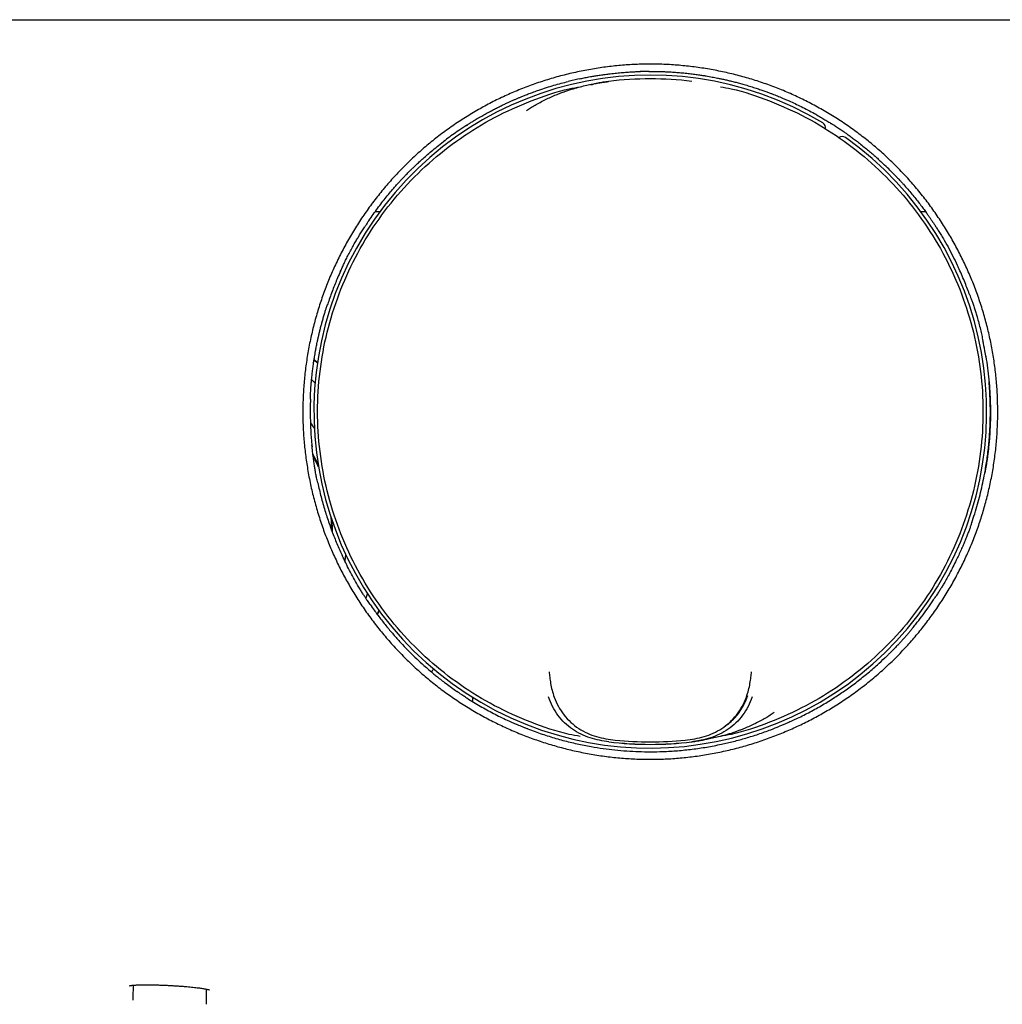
# Model space of a CAD drawing. Header units: millimetres. Extents: x 8 to 1894, y 12 to 2723.
# Tile 100 of 152: x 1006 to 1073, y 1561 to 1628. Entities that reach past the tile are written whole.
import ezdxf

# ---------------------------------------------------------------- set-up
doc = ezdxf.new("R2010")
doc.units = ezdxf.units.MM

msp = doc.modelspace()

# ---------------------------------------------------------------- linework, layer by layer
at = {"color": 7, "linetype": 'Continuous', "lineweight": 30}
for p, q in [((926.449, 1627.508), (1256.637, 1627.508)), ((1048.957, 1624.005), (1048.369, 1623.995)), ((1044.237, 1623.501), (1043.485, 1623.323)), ((1046.231, 1623.332), (1046.234, 1623.332)), ((1051.852, 1623.332), (1051.855, 1623.332)), ((1030.742, 1614.523), (1030.431, 1614.523)), ((1067.664, 1614.523), (1067.344, 1614.523)), ((1026.537, 1604.329), (1026.308, 1604.525)), ((1071.734, 1604.761), (1071.738, 1604.736)), ((1026.301, 1604.483), (1026.53, 1604.286)), ((1030.6, 1587.273), (1030.706, 1587.543)), ((1034.252, 1583.397), (1034.303, 1583.485)), ((1055.882, 1583.369), (1055.885, 1583.396)), ((1037.012, 1581.7), (1037.015, 1581.411)), ((1046.233, 1578.685), (1046.231, 1578.685)), ((1051.855, 1578.685), (1051.853, 1578.685)), ((1014.061, 1562.222), (1014.055, 1561.36)), ((1016.438, 1562.207), (1016.596, 1562.199)), ((1019.034, 1560.932), (1019.027, 1561.956)), ((1014.055, 1561.36), (1014.054, 1561.201))]:
    msp.add_line(p, q, dxfattribs=at)
at = {"color": 7, "linetype": 'Continuous', "lineweight": 30, "flags": 128}
for points in [[(1026.138, 1603.159), (1026.141, 1603.156), (1026.375, 1602.931)], [(1026.064, 1600.241), (1026.251, 1599.989), (1026.32, 1599.893)], [(1028.439, 1591.362), (1028.403, 1591.109), (1028.374, 1590.928)], [(1029.909, 1588.702), (1029.877, 1588.604), (1029.807, 1588.393)], [(1030.68, 1587.578), (1030.679, 1587.575), (1030.576, 1587.31)]]:
    msp.add_lwpolyline(points, dxfattribs=at)
at = {"color": 7, "linetype": 'Continuous', "lineweight": 30}
for centre, radius, start, end in [((1049.043, 1601.008), 22.75, 59.15022, 54.53454), ((1049.043, 1601.008), 22.5, 82.82732, 97.17263), ((1060.504, 1620.196), 0.4, 344.90913, 59.15022), ((1062.011, 1619.212), 0.4, 54.53454, 122.98474), ((1016.543, 1592.936), 11, 24.24975, 28.30271), ((1016.543, 1592.936), 10.95, 23.24081, 27.64409), ((1016.543, 1592.936), 10.95, 0.35026, 4.65706), ((1016.543, 1592.936), 11, 359.64351, 3.64813), ((1049.043, 1601.008), 22.5, 262.8264, 277.17363), ((1049.043, 1601.008), 22.498, 262.8552, 277.1448), ((1049.043, 1601.008), 22.333, 263.91817, 276.08183)]:
    msp.add_arc(centre, radius, start, end, dxfattribs=at)
for points, knots in [([(1049.043, 1577.499), (1048.698, 1577.503), (1048.007, 1577.512), (1046.973, 1577.584), (1045.942, 1577.699), (1044.917, 1577.861), (1043.907, 1578.066), (1042.917, 1578.312), (1041.945, 1578.598), (1040.986, 1578.926), (1040.035, 1579.298), (1039.095, 1579.711), (1038.17, 1580.168), (1037.266, 1580.663), (1036.384, 1581.199), (1035.528, 1581.771), (1034.702, 1582.377), (1033.909, 1583.013), (1033.145, 1583.683), (1032.407, 1584.391), (1031.695, 1585.135), (1031.014, 1585.914), (1030.367, 1586.721), (1029.757, 1587.557), (1029.188, 1588.413), (1028.66, 1589.287), (1028.174, 1590.177), (1027.727, 1591.088), (1027.316, 1592.024), (1026.944, 1592.982), (1026.614, 1593.961), (1026.326, 1594.955), (1026.082, 1595.961), (1025.884, 1596.972), (1025.73, 1597.982), (1025.621, 1598.989), (1025.556, 1599.999), (1025.535, 1601.017), (1025.558, 1602.041), (1025.627, 1603.07), (1025.741, 1604.096), (1025.901, 1605.121), (1026.104, 1606.132), (1026.348, 1607.126), (1026.632, 1608.098), (1026.958, 1609.056), (1027.326, 1610.003), (1027.738, 1610.939), (1028.195, 1611.862), (1028.692, 1612.767), (1029.232, 1613.652), (1029.806, 1614.509), (1030.412, 1615.335), (1031.046, 1616.126), (1031.713, 1616.887), (1032.416, 1617.621), (1033.155, 1618.329), (1033.929, 1619.008), (1034.734, 1619.653), (1035.57, 1620.265), (1036.428, 1620.837), (1037.303, 1621.368), (1038.193, 1621.857), (1039.101, 1622.305), (1040.034, 1622.717), (1040.99, 1623.089), (1041.971, 1623.421), (1042.969, 1623.71), (1043.983, 1623.956), (1045.002, 1624.157), (1046.021, 1624.313), (1047.034, 1624.424), (1048.047, 1624.49), (1049.066, 1624.511), (1050.09, 1624.488), (1051.118, 1624.419), (1052.145, 1624.304), (1053.169, 1624.143), (1054.18, 1623.94), (1055.174, 1623.695), (1056.147, 1623.411), (1057.105, 1623.085), (1058.052, 1622.716), (1058.987, 1622.304), (1059.91, 1621.847), (1060.814, 1621.349), (1061.699, 1620.809), (1062.556, 1620.235), (1063.382, 1619.628), (1064.173, 1618.993), (1064.933, 1618.326), (1065.668, 1617.622), (1066.375, 1616.883), (1067.054, 1616.108), (1067.699, 1615.303), (1068.31, 1614.467), (1068.881, 1613.61), (1069.412, 1612.734), (1069.9, 1611.844), (1070.349, 1610.935), (1070.76, 1610.001), (1071.132, 1609.045), (1071.464, 1608.068), (1071.752, 1607.078), (1071.997, 1606.074), (1072.197, 1605.066), (1072.351, 1604.055), (1072.462, 1603.045), (1072.528, 1602.03), (1072.55, 1601.006), (1072.528, 1599.975), (1072.461, 1598.942), (1072.347, 1597.914), (1072.189, 1596.891), (1071.987, 1595.883), (1071.743, 1594.892), (1071.459, 1593.92), (1071.132, 1592.959), (1070.762, 1592.007), (1070.348, 1591.066), (1069.891, 1590.139), (1069.392, 1589.233), (1068.854, 1588.348), (1068.281, 1587.493), (1067.676, 1586.669), (1067.042, 1585.88), (1066.374, 1585.119), (1065.671, 1584.384), (1064.933, 1583.677), (1064.16, 1583.001), (1063.354, 1582.358), (1062.519, 1581.749), (1061.663, 1581.181), (1060.79, 1580.655), (1059.901, 1580.169), (1058.991, 1579.721), (1058.055, 1579.309), (1057.096, 1578.933), (1056.116, 1578.598), (1055.125, 1578.307), (1054.119, 1578.058), (1053.106, 1577.854), (1052.09, 1577.695), (1051.076, 1577.583), (1050.06, 1577.512), (1049.382, 1577.503), (1049.043, 1577.499)], [0, 0, 0, 0, 0.007016, 0.014028, 0.021048, 0.028091, 0.035118, 0.041973, 0.048825, 0.055685, 0.062567, 0.069568, 0.076548, 0.083521, 0.090499, 0.097523, 0.104426, 0.111307, 0.118181, 0.12506, 0.132085, 0.13909, 0.146088, 0.153094, 0.160107, 0.166974, 0.173836, 0.180705, 0.187594, 0.194597, 0.20159, 0.208589, 0.215606, 0.222634, 0.229505, 0.236359, 0.24321, 0.250069, 0.257043, 0.26402, 0.271012, 0.278034, 0.285079, 0.291964, 0.298821, 0.305665, 0.312507, 0.31947, 0.326438, 0.333425, 0.340444, 0.347493, 0.354386, 0.361248, 0.368093, 0.374935, 0.381904, 0.388872, 0.395855, 0.402864, 0.409906, 0.416799, 0.423667, 0.430523, 0.437381, 0.444371, 0.451374, 0.458403, 0.465473, 0.472575, 0.479508, 0.486403, 0.493274, 0.500132, 0.507103, 0.514077, 0.521068, 0.528089, 0.535137, 0.542023, 0.548882, 0.555725, 0.562566, 0.569528, 0.576496, 0.583482, 0.590499, 0.597549, 0.604441, 0.611305, 0.618152, 0.624995, 0.631967, 0.638937, 0.645919, 0.652925, 0.659964, 0.666856, 0.673726, 0.680585, 0.687449, 0.694448, 0.701429, 0.708407, 0.715395, 0.72241, 0.729295, 0.736172, 0.743055, 0.749955, 0.756982, 0.763989, 0.77099, 0.777997, 0.785008, 0.791873, 0.798732, 0.805599, 0.812486, 0.819486, 0.826478, 0.833476, 0.840494, 0.847523, 0.854395, 0.86125, 0.868099, 0.874957, 0.881904, 0.888857, 0.895832, 0.90284, 0.909852, 0.916704, 0.923555, 0.930419, 0.937306, 0.944337, 0.951343, 0.958337, 0.965332, 0.972384, 0.97932, 0.986226, 0.993115, 1, 1, 1, 1]), ([(1044.237, 1623.501), (1044.295, 1623.514), (1044.403, 1623.539), (1044.567, 1623.578), (1044.729, 1623.608), (1044.9, 1623.641), (1045.111, 1623.678), (1045.366, 1623.721), (1045.668, 1623.768), (1045.994, 1623.814), (1046.364, 1623.861), (1046.758, 1623.904), (1047.168, 1623.941), (1047.494, 1623.965), (1047.742, 1623.98), (1047.913, 1623.989), (1048.056, 1623.995), (1048.169, 1623.997), (1048.253, 1623.998), (1048.324, 1623.998), (1048.363, 1623.998), (1048.381, 1623.999)], [0, 0, 0, 0, 0.045389, 0.084401, 0.121137, 0.16256, 0.208946, 0.273912, 0.346634, 0.42705, 0.508643, 0.612261, 0.709943, 0.801672, 0.845302, 0.887173, 0.92392, 0.947561, 0.967981, 0.985368, 1, 1, 1, 1]), ([(1048.935, 1624.008), (1048.991, 1624.009), (1049.116, 1624.011), (1049.332, 1624.014), (1049.583, 1624.011), (1049.862, 1624.003), (1050.159, 1623.991), (1050.483, 1623.973), (1050.835, 1623.948), (1051.216, 1623.915), (1051.598, 1623.876), (1051.962, 1623.832), (1052.286, 1623.788), (1052.566, 1623.746), (1052.808, 1623.707), (1053.026, 1623.67), (1053.222, 1623.634), (1053.41, 1623.599), (1053.6, 1623.561), (1053.817, 1623.516), (1054.065, 1623.462), (1054.335, 1623.4), (1054.621, 1623.331), (1054.919, 1623.254), (1055.237, 1623.168), (1055.577, 1623.07), (1055.929, 1622.963), (1056.269, 1622.853), (1056.577, 1622.749), (1056.848, 1622.653), (1057.081, 1622.567), (1057.283, 1622.491), (1057.465, 1622.42), (1057.633, 1622.353), (1057.804, 1622.284), (1057.99, 1622.207), (1058.204, 1622.115), (1058.488, 1621.99), (1058.84, 1621.829), (1059.256, 1621.628), (1059.694, 1621.405), (1060.108, 1621.184), (1060.476, 1620.975), (1060.781, 1620.794), (1061.051, 1620.627), (1061.218, 1620.522), (1061.296, 1620.473)], [0, 0, 0, 0, 0.013596, 0.030086, 0.049687, 0.071448, 0.09421, 0.117976, 0.146018, 0.175353, 0.205854, 0.234373, 0.259585, 0.281123, 0.299459, 0.315799, 0.332094, 0.345351, 0.35962, 0.376614, 0.396334, 0.417883, 0.440434, 0.463984, 0.488529, 0.516308, 0.545246, 0.573256, 0.598243, 0.620211, 0.639167, 0.655387, 0.66987, 0.684005, 0.697069, 0.712273, 0.730179, 0.750654, 0.783727, 0.819101, 0.856793, 0.896758, 0.926911, 0.954153, 0.978506, 1, 1, 1, 1]), ([(1036.617, 1620.363), (1036.654, 1620.387), (1036.741, 1620.444), (1036.9, 1620.547), (1037.103, 1620.675), (1037.356, 1620.829), (1037.64, 1620.994), (1037.938, 1621.161), (1038.225, 1621.316), (1038.5, 1621.46), (1038.763, 1621.593), (1039.015, 1621.717), (1039.251, 1621.83), (1039.462, 1621.928), (1039.645, 1622.01), (1039.815, 1622.086), (1039.988, 1622.16), (1040.174, 1622.239), (1040.375, 1622.322), (1040.603, 1622.413), (1040.869, 1622.516), (1041.176, 1622.63), (1041.564, 1622.769), (1042.018, 1622.919), (1042.52, 1623.071), (1043.011, 1623.207), (1043.334, 1623.288), (1043.493, 1623.329)], [0, 0, 0, 0, 0.018388, 0.043489, 0.075489, 0.114477, 0.161073, 0.206568, 0.250255, 0.291079, 0.330205, 0.367638, 0.402988, 0.434049, 0.460472, 0.482569, 0.508399, 0.535361, 0.562844, 0.595154, 0.633022, 0.676459, 0.725476, 0.79712, 0.866804, 0.93443, 1, 1, 1, 1]), ([(1040.668, 1621.364), (1040.76, 1621.425), (1040.95, 1621.552), (1041.256, 1621.738), (1041.593, 1621.927), (1041.946, 1622.107), (1042.312, 1622.279), (1042.591, 1622.398), (1042.787, 1622.477), (1042.892, 1622.518), (1042.998, 1622.559), (1043.107, 1622.599), (1043.217, 1622.639), (1043.461, 1622.724), (1043.825, 1622.841), (1044.298, 1622.972), (1044.729, 1623.076), (1045.116, 1623.157), (1045.458, 1623.219), (1045.753, 1623.267), (1046.002, 1623.302), (1046.153, 1623.322), (1046.22, 1623.331)], [0, 0, 0, 0, 0.055208, 0.115185, 0.179966, 0.249579, 0.314853, 0.383894, 0.4026, 0.421565, 0.440789, 0.460272, 0.480014, 0.500014, 0.59075, 0.67348, 0.748153, 0.814738, 0.873215, 0.923579, 0.965836, 1, 1, 1, 1]), ([(1046.22, 1623.331), (1046.092, 1623.313), (1045.843, 1623.28), (1045.504, 1623.216), (1045.237, 1623.155), (1045.082, 1623.106), (1045.024, 1623.088)], [0, 0, 0, 0, 0.292519, 0.570353, 0.841243, 1, 1, 1, 1]), ([(1044.294, 1579.048), (1044.05, 1579.091), (1042.917, 1579.291), (1040.965, 1579.967), (1038.49, 1581.071), (1036.173, 1582.488), (1034.04, 1584.167), (1032.126, 1586.092), (1030.456, 1588.232), (1029.056, 1590.558), (1027.945, 1593.035), (1027.14, 1595.628), (1026.652, 1598.299), (1026.489, 1601.008), (1026.652, 1603.718), (1027.14, 1606.389), (1027.945, 1608.981), (1029.056, 1611.459), (1030.456, 1613.784), (1032.126, 1615.925), (1034.04, 1617.85), (1036.173, 1619.529), (1038.49, 1620.946), (1040.965, 1622.05), (1042.918, 1622.726), (1044.052, 1622.926), (1044.297, 1622.969)], [0, 0, 0, 0, 0.012171, 0.056517, 0.100863, 0.14521, 0.189556, 0.233903, 0.278249, 0.322595, 0.366942, 0.411288, 0.455634, 0.499981, 0.544327, 0.588673, 0.63302, 0.677366, 0.721712, 0.766059, 0.810405, 0.854751, 0.899098, 0.943444, 0.98779, 1, 1, 1, 1]), ([(1053.792, 1622.968), (1054.036, 1622.925), (1055.169, 1622.726), (1057.121, 1622.05), (1059.596, 1620.946), (1061.914, 1619.529), (1064.046, 1617.85), (1065.961, 1615.925), (1067.63, 1613.784), (1069.031, 1611.459), (1070.141, 1608.981), (1070.946, 1606.389), (1071.434, 1603.718), (1071.598, 1601.008), (1071.434, 1598.299), (1070.946, 1595.628), (1070.141, 1593.035), (1069.031, 1590.558), (1067.63, 1588.232), (1065.961, 1586.092), (1064.046, 1584.167), (1061.914, 1582.488), (1059.596, 1581.071), (1057.121, 1579.967), (1055.169, 1579.291), (1054.034, 1579.091), (1053.789, 1579.048)], [0, 0, 0, 0, 0.012171, 0.056517, 0.100863, 0.14521, 0.189556, 0.233903, 0.278249, 0.322595, 0.366942, 0.411288, 0.455634, 0.499981, 0.544327, 0.588673, 0.63302, 0.677366, 0.721712, 0.766059, 0.810405, 0.854751, 0.899098, 0.943444, 0.98779, 1, 1, 1, 1]), ([(1061.572, 1620.294), (1061.536, 1620.318), (1061.434, 1620.388), (1061.329, 1620.45), (1061.261, 1620.49)], [0, 0, 0, 0, 0.356779, 1, 1, 1, 1]), ([(1036.639, 1620.371), (1036.453, 1620.252), (1035.983, 1619.949), (1035.459, 1619.579), (1035.129, 1619.319), (1035.065, 1619.268)], [0, 0, 0, 0, 0.344984, 0.872093, 1, 1, 1, 1]), ([(1061.56, 1620.304), (1061.607, 1620.275), (1061.695, 1620.219), (1061.829, 1620.138), (1061.956, 1620.052), (1062.088, 1619.962), (1062.25, 1619.85), (1062.444, 1619.712), (1062.673, 1619.546), (1062.922, 1619.361), (1063.204, 1619.144), (1063.502, 1618.908), (1063.797, 1618.665), (1064.022, 1618.474), (1064.186, 1618.332), (1064.297, 1618.234), (1064.412, 1618.131), (1064.523, 1618.024), (1064.594, 1617.956), (1064.626, 1617.925)], [0, 0, 0, 0, 0.045593, 0.085237, 0.121641, 0.162315, 0.208064, 0.272369, 0.344561, 0.424619, 0.510309, 0.617635, 0.715285, 0.803311, 0.843727, 0.881748, 0.916829, 0.962088, 1, 1, 1, 1]), ([(1030.015, 1613.929), (1030.111, 1614.069), (1030.301, 1614.345), (1030.592, 1614.749), (1030.885, 1615.138), (1031.179, 1615.511), (1031.448, 1615.836), (1031.684, 1616.111), (1031.879, 1616.332), (1032.053, 1616.524), (1032.206, 1616.69), (1032.343, 1616.835), (1032.47, 1616.968), (1032.59, 1617.093), (1032.714, 1617.218), (1032.85, 1617.354), (1033.01, 1617.511), (1033.199, 1617.693), (1033.424, 1617.903), (1033.688, 1618.142), (1033.995, 1618.409), (1034.346, 1618.704), (1034.742, 1619.025), (1035.024, 1619.241), (1035.172, 1619.355)], [0, 0, 0, 0, 0.067864, 0.134139, 0.198869, 0.262096, 0.323447, 0.367278, 0.406408, 0.440848, 0.470604, 0.496376, 0.520436, 0.543852, 0.565475, 0.590676, 0.620464, 0.65491, 0.69548, 0.742821, 0.796946, 0.85786, 0.925552, 1, 1, 1, 1]), ([(1065.688, 1616.873), (1065.574, 1616.995), (1065.231, 1617.361), (1064.864, 1617.703), (1064.619, 1617.932)], [0, 0, 0, 0, 0.332607, 1, 1, 1, 1]), ([(1065.682, 1616.887), (1065.699, 1616.869), (1065.74, 1616.828), (1065.811, 1616.754), (1065.906, 1616.656), (1066.027, 1616.528), (1066.215, 1616.323), (1066.453, 1616.052), (1066.729, 1615.727), (1066.988, 1615.41), (1067.229, 1615.104), (1067.45, 1614.814), (1067.644, 1614.552), (1067.805, 1614.328), (1067.936, 1614.141), (1068.052, 1613.972), (1068.164, 1613.806), (1068.284, 1613.626), (1068.417, 1613.421), (1068.569, 1613.181), (1068.739, 1612.904), (1068.977, 1612.504), (1069.265, 1611.99), (1069.581, 1611.377), (1069.775, 1610.968), (1069.87, 1610.767)], [0, 0, 0, 0, 0.010763, 0.024651, 0.041783, 0.066226, 0.095336, 0.153728, 0.211419, 0.266359, 0.318528, 0.367909, 0.412734, 0.449549, 0.478866, 0.504831, 0.531743, 0.559384, 0.591946, 0.629975, 0.673463, 0.722407, 0.817374, 0.909872, 1, 1, 1, 1]), ([(1030.015, 1613.929), (1030.004, 1613.913), (1029.972, 1613.865), (1029.919, 1613.787), (1029.857, 1613.693), (1029.795, 1613.599), (1029.754, 1613.536), (1029.734, 1613.504)], [0, 0, 0, 0, 0.115289, 0.336369, 0.557514, 0.778725, 1, 1, 1, 1]), ([(1028.073, 1610.455), (1028.109, 1610.535), (1028.184, 1610.702), (1028.305, 1610.965), (1028.441, 1611.249), (1028.594, 1611.555), (1028.761, 1611.874), (1028.933, 1612.189), (1029.097, 1612.48), (1029.247, 1612.735), (1029.37, 1612.941), (1029.469, 1613.102), (1029.552, 1613.236), (1029.643, 1613.369), (1029.702, 1613.457), (1029.734, 1613.504)], [0, 0, 0, 0, 0.075908, 0.15902, 0.249423, 0.347205, 0.452453, 0.559202, 0.655093, 0.73973, 0.813074, 0.860648, 0.902587, 0.947816, 1, 1, 1, 1]), ([(1028.098, 1610.501), (1028.028, 1610.349), (1027.838, 1609.932), (1027.557, 1609.223), (1027.331, 1608.619), (1027.225, 1608.281), (1027.21, 1608.233)], [0, 0, 0, 0, 0.205957, 0.564664, 0.937314, 1, 1, 1, 1]), ([(1070.654, 1608.873), (1070.55, 1609.151), (1070.326, 1609.748), (1070.047, 1610.403), (1069.865, 1610.773), (1069.832, 1610.839)], [0, 0, 0, 0, 0.418661, 0.897694, 1, 1, 1, 1]), ([(1070.648, 1608.897), (1070.668, 1608.842), (1070.714, 1608.72), (1070.792, 1608.51), (1070.878, 1608.262), (1070.967, 1607.988), (1071.056, 1607.702), (1071.155, 1607.37), (1071.261, 1606.992), (1071.37, 1606.576), (1071.46, 1606.177), (1071.513, 1605.923), (1071.538, 1605.801)], [0, 0, 0, 0, 0.056269, 0.125203, 0.207474, 0.299848, 0.392295, 0.484202, 0.621003, 0.755907, 0.882578, 1, 1, 1, 1]), ([(1026.058, 1601.839), (1026.059, 1601.891), (1026.06, 1601.988), (1026.062, 1602.145), (1026.071, 1602.303), (1026.081, 1602.476), (1026.094, 1602.668), (1026.112, 1602.907), (1026.138, 1603.197), (1026.172, 1603.528), (1026.211, 1603.862), (1026.253, 1604.175), (1026.294, 1604.455), (1026.332, 1604.696), (1026.368, 1604.91), (1026.399, 1605.09), (1026.428, 1605.243), (1026.454, 1605.382), (1026.484, 1605.534), (1026.52, 1605.711), (1026.564, 1605.917), (1026.615, 1606.144), (1026.671, 1606.382), (1026.732, 1606.63), (1026.799, 1606.888), (1026.871, 1607.155), (1026.946, 1607.42), (1027.021, 1607.674), (1027.094, 1607.904), (1027.16, 1608.095), (1027.198, 1608.205), (1027.214, 1608.253)], [0, 0, 0, 0, 0.0258747, 0.0488679, 0.0721337, 0.098372, 0.1277797, 0.1603585, 0.2078217, 0.2606634, 0.3123146, 0.3616469, 0.4047588, 0.4416403, 0.4734267, 0.5036387, 0.5250831, 0.5449619, 0.5680648, 0.5956973, 0.6278646, 0.6643254, 0.7018321, 0.7393693, 0.7814408, 0.823537, 0.8656505, 0.9071639, 0.9448388, 0.9756619, 1, 1, 1, 1]), ([(1071.751, 1604.651), (1071.726, 1604.808), (1071.664, 1605.193), (1071.585, 1605.575), (1071.538, 1605.801)], [0, 0, 0, 0, 0.407551, 1, 1, 1, 1]), ([(1071.738, 1604.736), (1071.778, 1604.476), (1071.859, 1603.951), (1071.947, 1603.159), (1072.01, 1602.368), (1072.044, 1601.585), (1072.052, 1600.814), (1072.036, 1600.146), (1072.007, 1599.588), (1071.976, 1599.148), (1071.939, 1598.742), (1071.9, 1598.37), (1071.861, 1598.054), (1071.825, 1597.788), (1071.792, 1597.561), (1071.755, 1597.333), (1071.71, 1597.091), (1071.678, 1596.924), (1071.661, 1596.835)], [0, 0, 0, 0, 0.099357, 0.200557, 0.300425, 0.398931, 0.496044, 0.591285, 0.651148, 0.706716, 0.757992, 0.804977, 0.847676, 0.878221, 0.906127, 0.934173, 0.965423, 1, 1, 1, 1]), ([(1070.788, 1593.519), (1070.802, 1593.558), (1070.89, 1593.804), (1071.035, 1594.265), (1071.221, 1594.9), (1071.387, 1595.541), (1071.535, 1596.186), (1071.684, 1596.934), (1071.824, 1597.79), (1071.94, 1598.76), (1072.016, 1599.745), (1072.049, 1600.745), (1072.039, 1601.638), (1072.005, 1602.399), (1071.97, 1602.823), (1071.954, 1603.024)], [0, 0, 0, 0, 0.012881, 0.08148, 0.150078, 0.218676, 0.287275, 0.355873, 0.455865, 0.557061, 0.659459, 0.763059, 0.867863, 0.937139, 1, 1, 1, 1]), ([(1026.061, 1601.855), (1026.059, 1601.811), (1026.041, 1601.475), (1026.04, 1600.838), (1026.063, 1599.94), (1026.107, 1599.201), (1026.156, 1598.765), (1026.171, 1598.632)], [0, 0, 0, 0, 0.040467, 0.312967, 0.591511, 0.8761, 1, 1, 1, 1]), ([(1026.553, 1596.191), (1026.54, 1596.249), (1026.515, 1596.358), (1026.478, 1596.511), (1026.451, 1596.651), (1026.424, 1596.795), (1026.39, 1596.987), (1026.349, 1597.236), (1026.301, 1597.545), (1026.251, 1597.905), (1026.2, 1598.316), (1026.17, 1598.608), (1026.154, 1598.762)], [0, 0, 0, 0, 0.073196, 0.138334, 0.181455, 0.236809, 0.305538, 0.405711, 0.525233, 0.66413, 0.8224, 1, 1, 1, 1]), ([(1026.553, 1596.191), (1026.625, 1595.874), (1026.767, 1595.248), (1027.027, 1594.333), (1027.314, 1593.449), (1027.63, 1592.599), (1027.929, 1591.871), (1028.135, 1591.432), (1028.215, 1591.26)], [0, 0, 0, 0, 0.186748, 0.369201, 0.547359, 0.721221, 0.890786, 1, 1, 1, 1]), ([(1070.792, 1593.533), (1070.779, 1593.495), (1070.756, 1593.424), (1070.724, 1593.316), (1070.687, 1593.211), (1070.647, 1593.1), (1070.601, 1592.974), (1070.535, 1592.8), (1070.445, 1592.568), (1070.331, 1592.285), (1070.203, 1591.977), (1070.061, 1591.65), (1069.906, 1591.309), (1069.723, 1590.925), (1069.522, 1590.521), (1069.306, 1590.109), (1069.104, 1589.741), (1068.929, 1589.435), (1068.779, 1589.18), (1068.642, 1588.957), (1068.497, 1588.733), (1068.398, 1588.582), (1068.347, 1588.504)], [0, 0, 0, 0, 0.0234966, 0.0433998, 0.0621216, 0.0826692, 0.1064107, 0.1333465, 0.1821284, 0.2387986, 0.2960613, 0.3596079, 0.4286473, 0.4957157, 0.5864419, 0.6690762, 0.7436215, 0.8100842, 0.8566403, 0.9014838, 0.9491926, 1, 1, 1, 1]), ([(1030.105, 1587.957), (1030.071, 1588.005), (1030.008, 1588.093), (1029.903, 1588.236), (1029.801, 1588.394), (1029.683, 1588.575), (1029.55, 1588.784), (1029.404, 1589.022), (1029.205, 1589.353), (1028.965, 1589.771), (1028.698, 1590.269), (1028.446, 1590.769), (1028.288, 1591.104), (1028.209, 1591.27)], [0, 0, 0, 0, 0.049155, 0.091392, 0.139731, 0.19597, 0.26046, 0.333211, 0.414233, 0.562189, 0.709796, 0.855717, 1, 1, 1, 1]), ([(1030.105, 1587.961), (1030.192, 1587.835), (1030.415, 1587.51), (1030.81, 1586.983), (1031.281, 1586.389), (1031.775, 1585.81), (1032.267, 1585.269), (1032.757, 1584.763), (1033.241, 1584.292), (1033.679, 1583.89), (1034.069, 1583.549), (1034.335, 1583.325), (1034.527, 1583.168), (1034.659, 1583.061), (1034.809, 1582.941), (1034.972, 1582.814), (1035.324, 1582.545), (1035.667, 1582.289), (1035.967, 1582.089), (1036.012, 1582.059)], [0, 0, 0, 0, 0.054552, 0.141172, 0.235019, 0.325518, 0.412672, 0.496478, 0.576938, 0.654051, 0.708903, 0.761926, 0.778212, 0.797783, 0.822388, 0.846959, 0.871496, 0.980627, 1, 1, 1, 1]), ([(1066.756, 1586.344), (1066.839, 1586.442), (1067.059, 1586.703), (1067.396, 1587.143), (1067.682, 1587.531), (1067.871, 1587.798), (1067.968, 1587.937), (1068.064, 1588.077), (1068.159, 1588.218), (1068.254, 1588.36), (1068.316, 1588.456), (1068.347, 1588.504)], [0, 0, 0, 0, 0.143623, 0.380518, 0.619662, 0.682669, 0.745829, 0.809144, 0.872613, 0.936237, 1, 1, 1, 1]), ([(1066.76, 1586.342), (1066.713, 1586.285), (1066.617, 1586.169), (1066.469, 1585.99), (1066.312, 1585.805), (1066.149, 1585.621), (1065.993, 1585.448), (1065.853, 1585.297), (1065.735, 1585.172), (1065.634, 1585.067), (1065.557, 1584.987), (1065.49, 1584.918), (1065.423, 1584.851), (1065.332, 1584.762), (1065.213, 1584.647), (1065.066, 1584.507), (1064.96, 1584.405), (1064.902, 1584.35)], [0, 0, 0, 0, 0.082011, 0.167308, 0.256076, 0.348507, 0.436337, 0.511441, 0.573845, 0.624245, 0.671799, 0.695793, 0.728832, 0.77577, 0.836624, 0.911376, 1, 1, 1, 1]), ([(1058.804, 1580.184), (1058.836, 1580.199), (1059.155, 1580.341), (1059.752, 1580.649), (1060.598, 1581.113), (1061.412, 1581.61), (1062.195, 1582.132), (1062.945, 1582.677), (1063.684, 1583.263), (1064.341, 1583.823), (1064.739, 1584.201), (1064.905, 1584.359)], [0, 0, 0, 0, 0.013987, 0.14132, 0.271244, 0.403759, 0.526478, 0.651339, 0.778341, 0.907485, 1, 1, 1, 1]), ([(1034.303, 1583.485), (1034.325, 1583.524), (1034.351, 1583.57), (1034.384, 1583.609), (1034.389, 1583.615)], [0, 0, 0, 0, 0.859985, 1, 1, 1, 1]), ([(1042.197, 1583.411), (1042.209, 1583.293), (1042.234, 1583.056), (1042.297, 1582.627), (1042.39, 1582.169), (1042.491, 1581.861), (1042.543, 1581.705)], [0, 0, 0, 0, 0.2448903, 0.4924347, 0.7438544, 1, 1, 1, 1]), ([(1055.544, 1581.705), (1055.595, 1581.862), (1055.697, 1582.171), (1055.79, 1582.629), (1055.852, 1583.057), (1055.877, 1583.293), (1055.889, 1583.411)], [0, 0, 0, 0, 0.257445, 0.509182, 0.756288, 1, 1, 1, 1]), ([(1036.535, 1581.707), (1036.501, 1581.729), (1036.426, 1581.776), (1036.296, 1581.861), (1036.143, 1581.965), (1036.034, 1582.041), (1035.976, 1582.081)], [0, 0, 0, 0, 0.184816, 0.40941, 0.679959, 1, 1, 1, 1]), ([(1036.516, 1581.722), (1036.555, 1581.696), (1036.884, 1581.475), (1037.523, 1581.095), (1038.433, 1580.594), (1039.247, 1580.189), (1039.764, 1579.968), (1039.964, 1579.882)], [0, 0, 0, 0, 0.036249, 0.303753, 0.569353, 0.833047, 1, 1, 1, 1]), ([(1046.244, 1578.685), (1046.03, 1578.714), (1045.601, 1578.772), (1044.966, 1578.933), (1044.349, 1579.179), (1043.765, 1579.517), (1043.233, 1579.946), (1042.778, 1580.467), (1042.41, 1581.061), (1042.242, 1581.496), (1042.159, 1581.712)], [0, 0, 0, 0, 0.120045, 0.240368, 0.363288, 0.488292, 0.614137, 0.741411, 0.871128, 1, 1, 1, 1]), ([(1042.543, 1581.705), (1042.631, 1581.491), (1042.808, 1581.064), (1043.19, 1580.486), (1043.654, 1579.983), (1044.192, 1579.573), (1044.78, 1579.253), (1045.398, 1579.023), (1046.034, 1578.876), (1046.463, 1578.826), (1046.677, 1578.801)], [0, 0, 0, 0, 0.12933, 0.258613, 0.385313, 0.510837, 0.635646, 0.758594, 0.879296, 1, 1, 1, 1]), ([(1051.409, 1578.801), (1051.624, 1578.826), (1052.052, 1578.876), (1052.688, 1579.023), (1053.307, 1579.253), (1053.894, 1579.573), (1054.432, 1579.983), (1054.896, 1580.486), (1055.278, 1581.064), (1055.455, 1581.491), (1055.544, 1581.705)], [0, 0, 0, 0, 0.1207042, 0.2414059, 0.3643539, 0.4891632, 0.614687, 0.7413865, 0.8706704, 1, 1, 1, 1]), ([(1055.927, 1581.712), (1055.844, 1581.496), (1055.676, 1581.061), (1055.308, 1580.467), (1054.854, 1579.946), (1054.322, 1579.517), (1053.737, 1579.179), (1053.12, 1578.933), (1052.485, 1578.772), (1052.056, 1578.714), (1051.842, 1578.685)], [0, 0, 0, 0, 0.128872, 0.258589, 0.385863, 0.511708, 0.636712, 0.759632, 0.879955, 1, 1, 1, 1]), ([(1054.105, 1579.756), (1054.128, 1579.771), (1054.271, 1579.862), (1054.512, 1580.059), (1054.813, 1580.352), (1055.077, 1580.678), (1055.303, 1581.033), (1055.497, 1581.41), (1055.594, 1581.675), (1055.643, 1581.808)], [0, 0, 0, 0, 0.031809, 0.194638, 0.355086, 0.513647, 0.675911, 0.83748, 1, 1, 1, 1]), ([(1057.418, 1580.653), (1057.327, 1580.592), (1057.136, 1580.465), (1056.83, 1580.279), (1056.493, 1580.09), (1056.141, 1579.909), (1055.774, 1579.738), (1055.496, 1579.619), (1055.3, 1579.54), (1055.195, 1579.499), (1055.088, 1579.458), (1054.979, 1579.418), (1054.869, 1579.378), (1054.625, 1579.293), (1054.261, 1579.176), (1053.788, 1579.044), (1053.357, 1578.941), (1052.97, 1578.86), (1052.629, 1578.798), (1052.333, 1578.75), (1052.084, 1578.714), (1051.933, 1578.695), (1051.866, 1578.686)], [0, 0, 0, 0, 0.055208, 0.115185, 0.179966, 0.249579, 0.314853, 0.383894, 0.4026, 0.421565, 0.440789, 0.460272, 0.480014, 0.500014, 0.59075, 0.67348, 0.748153, 0.814738, 0.873215, 0.92358, 0.965836, 1, 1, 1, 1]), ([(1040.756, 1579.553), (1040.729, 1579.563), (1040.678, 1579.582), (1040.6, 1579.607), (1040.525, 1579.634), (1040.435, 1579.671), (1040.314, 1579.723), (1040.15, 1579.796), (1040.027, 1579.849), (1039.96, 1579.878)], [0, 0, 0, 0, 0.112389, 0.210867, 0.297294, 0.383806, 0.539761, 0.745078, 1, 1, 1, 1]), ([(1058.807, 1580.184), (1058.748, 1580.156), (1058.64, 1580.104), (1058.49, 1580.03), (1058.359, 1579.97), (1058.244, 1579.919), (1058.136, 1579.873), (1058.026, 1579.825), (1057.903, 1579.78), (1057.823, 1579.749), (1057.779, 1579.732)], [0, 0, 0, 0, 0.1765381, 0.3244169, 0.444777, 0.5512324, 0.6529224, 0.7514274, 0.8643064, 1, 1, 1, 1]), ([(1040.758, 1579.559), (1040.923, 1579.494), (1041.395, 1579.308), (1042.189, 1579.047), (1043.135, 1578.773), (1044.085, 1578.542), (1044.989, 1578.363), (1045.845, 1578.227), (1046.652, 1578.128), (1047.456, 1578.058), (1048.257, 1578.017), (1049.07, 1578.004), (1049.947, 1578.02), (1050.888, 1578.075), (1051.878, 1578.177), (1052.867, 1578.319), (1053.521, 1578.45), (1053.849, 1578.516)], [0, 0, 0, 0, 0.039855, 0.114313, 0.18823, 0.261608, 0.334445, 0.395825, 0.456816, 0.517419, 0.577633, 0.63751, 0.700519, 0.775011, 0.849755, 0.924752, 1, 1, 1, 1]), ([(1053.849, 1578.516), (1054.123, 1578.578), (1054.679, 1578.703), (1055.512, 1578.931), (1056.354, 1579.196), (1057.114, 1579.463), (1057.586, 1579.657), (1057.779, 1579.736)], [0, 0, 0, 0, 0.204705, 0.414251, 0.628637, 0.847864, 1, 1, 1, 1]), ([(1051.866, 1578.686), (1051.994, 1578.703), (1052.243, 1578.737), (1052.582, 1578.8), (1052.849, 1578.861), (1053.004, 1578.91), (1053.062, 1578.928)], [0, 0, 0, 0, 0.292519, 0.570353, 0.841243, 1, 1, 1, 1]), ([(1013.831, 1562.192), (1013.83, 1562.191), (1013.829, 1562.19), (1013.852, 1562.195), (1013.886, 1562.201), (1013.93, 1562.207), (1013.982, 1562.214), (1014.039, 1562.22), (1014.104, 1562.226), (1014.19, 1562.232), (1014.302, 1562.239), (1014.441, 1562.245), (1014.614, 1562.25), (1014.822, 1562.253), (1015.069, 1562.254), (1015.329, 1562.251), (1015.594, 1562.245), (1015.857, 1562.237), (1016.141, 1562.227), (1016.338, 1562.217), (1016.439, 1562.212)], [0, 0, 0, 0, 0.023116, 0.056194, 0.08657, 0.128515, 0.166047, 0.193402, 0.228421, 0.271093, 0.321398, 0.37932, 0.444862, 0.518053, 0.598931, 0.687521, 0.75905, 0.834935, 0.915216, 1, 1, 1, 1]), ([(1016.596, 1562.204), (1016.697, 1562.198), (1016.895, 1562.188), (1017.181, 1562.169), (1017.445, 1562.149), (1017.687, 1562.129), (1017.906, 1562.11), (1018.113, 1562.089), (1018.306, 1562.068), (1018.481, 1562.046), (1018.632, 1562.026), (1018.762, 1562.006), (1018.886, 1561.986), (1019, 1561.964), (1019.101, 1561.943), (1019.184, 1561.922), (1019.221, 1561.911), (1019.242, 1561.904), (1019.239, 1561.905), (1019.239, 1561.905)], [0, 0, 0, 0, 0.083551, 0.162909, 0.238081, 0.309034, 0.37573, 0.438149, 0.507396, 0.570513, 0.628381, 0.683707, 0.736724, 0.799772, 0.859262, 0.914881, 0.9658, 0.989553, 1, 1, 1, 1])]:
    msp.add_open_spline(points, degree=3, knots=knots, dxfattribs=at)

doc.saveas('drawing.dxf')
